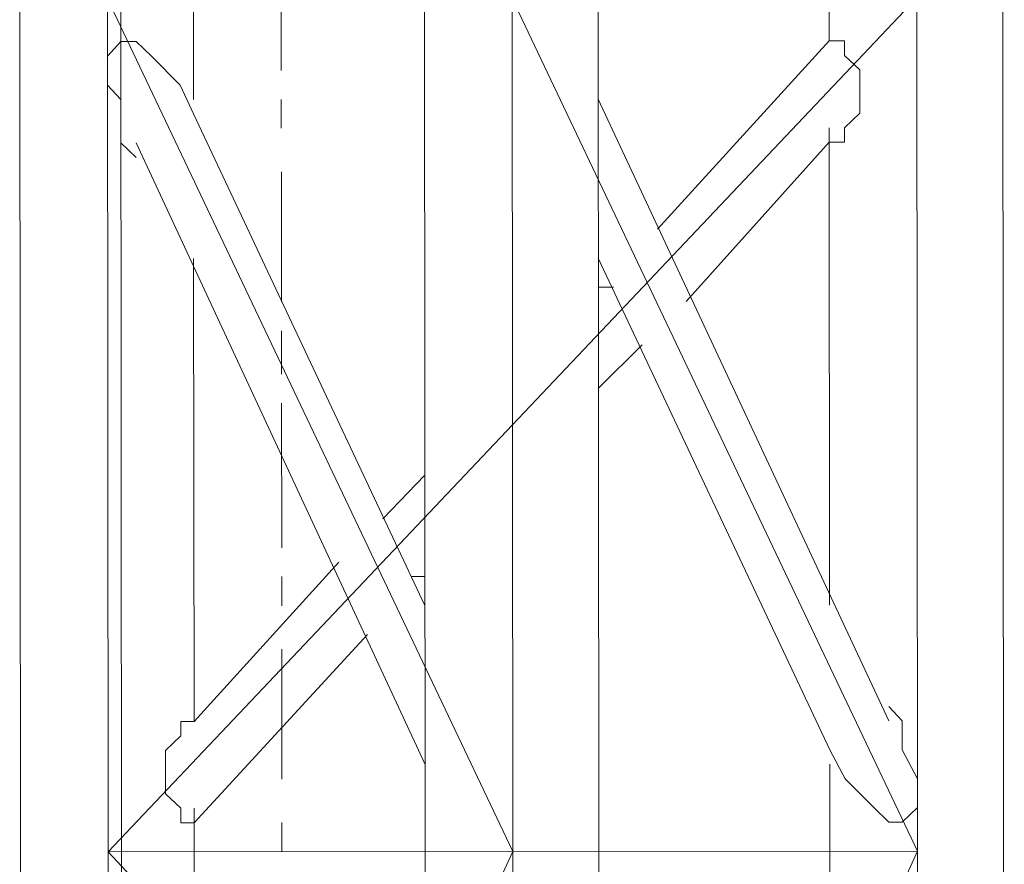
# Model space of a CAD drawing. Header units: inches. Extents: x -5850 to 5646, y 8947 to 13007.
# Tile 124 of 256: x -4345 to -4316, y 10787 to 10812. Entities that reach past the tile are written whole.
import ezdxf

# ---------------------------------------------------------------- set-up
doc = ezdxf.new("R2010")
doc.units = ezdxf.units.IN
doc.header["$MEASUREMENT"] = 0
doc.layers.add('at_Entity', color=7, linetype='Continuous')

msp = doc.modelspace()

# ---------------------------------------------------------------- linework, layer by layer
at = {"layer": 'at_Entity', "color": 7, "lineweight": 20}
for p, q in [((-4341.428, 10560.866), (-4342.113, 11327.941)), ((-4344.608, 10812.187), (-4344.563, 10761.927)), ((-4342.043, 10812.189), (-4330.199, 10787.279)), ((-4342.021, 10787.268), (-4342.043, 10812.189)), ((-4318.399, 10812.21), (-4342.021, 10787.268)), ((-4339.531, 10809.236), (-4339.534, 10812.191)), ((-4332.764, 10787.276), (-4332.786, 10812.197)), ((-4330.199, 10787.279), (-4330.221, 10812.2)), ((-4330.221, 10812.2), (-4318.377, 10787.289)), ((-4327.689, 10787.281), (-4327.712, 10812.202)), ((-4320.964, 10812.208), (-4320.963, 10810.948)), ((-4318.377, 10787.289), (-4318.399, 10812.21)), ((-4315.867, 10787.292), (-4315.89, 10812.213)), ((-4320.963, 10810.948), (-4320.963, 10811.366)), ((-4341.652, 10810.929), (-4342.042, 10810.505)), ((-4341.652, 10810.929), (-4342.042, 10810.505)), ((-4341.652, 10810.929), (-4342.042, 10810.505)), ((-4341.652, 10810.929), (-4342.042, 10810.505)), ((-4341.652, 10810.929), (-4342.042, 10810.505)), ((-4341.652, 10810.929), (-4342.042, 10810.505)), ((-4342.042, 10810.505), (-4341.652, 10810.929)), ((-4341.205, 10810.93), (-4341.652, 10810.929)), ((-4341.205, 10810.93), (-4341.652, 10810.929)), ((-4341.205, 10810.93), (-4341.652, 10810.929)), ((-4341.205, 10810.93), (-4341.652, 10810.929)), ((-4341.205, 10810.93), (-4341.652, 10810.929)), ((-4341.205, 10810.93), (-4341.652, 10810.929)), ((-4341.652, 10810.929), (-4341.205, 10810.93)), ((-4340.759, 10810.506), (-4341.205, 10810.93)), ((-4340.759, 10810.506), (-4341.205, 10810.93)), ((-4340.759, 10810.506), (-4341.205, 10810.93)), ((-4340.759, 10810.506), (-4341.205, 10810.93)), ((-4340.759, 10810.506), (-4341.205, 10810.93)), ((-4340.759, 10810.506), (-4341.205, 10810.93)), ((-4341.205, 10810.93), (-4340.759, 10810.506)), ((-4325.977, 10805.45), (-4320.963, 10810.948)), ((-4320.963, 10810.948), (-4325.977, 10805.45)), ((-4320.517, 10810.948), (-4320.963, 10810.948)), ((-4320.517, 10810.948), (-4320.963, 10810.948)), ((-4320.517, 10810.948), (-4320.963, 10810.948)), ((-4320.517, 10810.948), (-4320.963, 10810.948)), ((-4320.517, 10810.948), (-4320.963, 10810.948)), ((-4320.517, 10810.948), (-4320.963, 10810.948)), ((-4320.517, 10810.948), (-4320.963, 10810.948)), ((-4320.517, 10810.524), (-4320.517, 10810.948)), ((-4320.517, 10810.524), (-4320.517, 10810.948)), ((-4320.517, 10810.524), (-4320.517, 10810.948)), ((-4320.517, 10810.524), (-4320.517, 10810.948)), ((-4320.517, 10810.524), (-4320.517, 10810.948)), ((-4320.517, 10810.524), (-4320.517, 10810.948)), ((-4320.517, 10810.524), (-4320.517, 10810.948)), ((-4342.042, 10810.505), (-4342.041, 10809.657)), ((-4342.042, 10810.505), (-4342.041, 10809.657)), ((-4342.042, 10810.505), (-4342.041, 10809.657)), ((-4342.042, 10810.505), (-4342.041, 10809.657)), ((-4342.042, 10810.505), (-4342.041, 10809.657)), ((-4342.042, 10810.505), (-4342.041, 10809.657)), ((-4342.041, 10809.657), (-4342.042, 10810.505)), ((-4339.922, 10809.659), (-4340.759, 10810.506)), ((-4339.922, 10809.659), (-4340.759, 10810.506)), ((-4339.922, 10809.659), (-4340.759, 10810.506)), ((-4339.922, 10809.659), (-4340.759, 10810.506)), ((-4339.922, 10809.659), (-4340.759, 10810.506)), ((-4339.922, 10809.659), (-4340.759, 10810.506)), ((-4340.759, 10810.506), (-4339.922, 10809.659)), ((-4320.07, 10810.101), (-4320.517, 10810.524)), ((-4320.07, 10810.101), (-4320.517, 10810.524)), ((-4320.07, 10810.101), (-4320.517, 10810.524)), ((-4320.07, 10810.101), (-4320.517, 10810.524)), ((-4320.07, 10810.101), (-4320.517, 10810.524)), ((-4320.07, 10810.101), (-4320.517, 10810.524)), ((-4320.07, 10810.101), (-4320.517, 10810.524)), ((-4320.069, 10808.835), (-4320.07, 10810.101)), ((-4320.069, 10808.835), (-4320.07, 10810.101)), ((-4320.069, 10808.835), (-4320.07, 10810.101)), ((-4320.069, 10808.835), (-4320.07, 10810.101)), ((-4320.069, 10808.835), (-4320.07, 10810.101)), ((-4320.069, 10808.835), (-4320.07, 10810.101)), ((-4320.069, 10808.835), (-4320.07, 10810.101)), ((-4342.041, 10809.657), (-4341.65, 10809.234)), ((-4342.041, 10809.657), (-4341.65, 10809.234)), ((-4342.041, 10809.657), (-4341.65, 10809.234)), ((-4342.041, 10809.657), (-4341.65, 10809.234)), ((-4342.041, 10809.657), (-4341.65, 10809.234)), ((-4342.041, 10809.657), (-4341.65, 10809.234)), ((-4341.65, 10809.234), (-4342.041, 10809.657)), ((-4339.531, 10808.818), (-4339.922, 10809.659)), ((-4339.531, 10808.818), (-4339.922, 10809.659)), ((-4339.531, 10808.818), (-4339.922, 10809.659)), ((-4339.531, 10808.818), (-4339.922, 10809.659)), ((-4339.531, 10808.818), (-4339.922, 10809.659)), ((-4339.531, 10808.818), (-4339.922, 10809.659)), ((-4339.922, 10809.659), (-4339.531, 10808.818)), ((-4341.65, 10809.234), (-4341.649, 10807.968)), ((-4341.65, 10809.234), (-4341.649, 10807.968)), ((-4341.65, 10809.234), (-4341.649, 10807.968)), ((-4341.65, 10809.234), (-4341.649, 10807.968)), ((-4341.65, 10809.234), (-4341.649, 10807.968)), ((-4341.65, 10809.234), (-4341.649, 10807.968)), ((-4341.649, 10807.968), (-4341.65, 10809.234)), ((-4319.217, 10791.092), (-4327.709, 10809.246)), ((-4332.77, 10794.459), (-4339.531, 10808.818)), ((-4339.531, 10808.818), (-4332.77, 10794.459)), ((-4320.515, 10808.411), (-4320.069, 10808.835)), ((-4320.515, 10808.411), (-4320.069, 10808.835)), ((-4320.515, 10808.411), (-4320.069, 10808.835)), ((-4320.515, 10808.411), (-4320.069, 10808.835)), ((-4320.515, 10808.411), (-4320.069, 10808.835)), ((-4320.515, 10808.411), (-4320.069, 10808.835)), ((-4320.515, 10808.411), (-4320.069, 10808.835)), ((-4320.96, 10807.987), (-4320.961, 10808.41)), ((-4320.514, 10807.987), (-4320.515, 10808.411)), ((-4320.514, 10807.987), (-4320.515, 10808.411)), ((-4320.514, 10807.987), (-4320.515, 10808.411)), ((-4320.514, 10807.987), (-4320.515, 10808.411)), ((-4320.514, 10807.987), (-4320.515, 10808.411)), ((-4320.514, 10807.987), (-4320.515, 10808.411)), ((-4320.514, 10807.987), (-4320.515, 10808.411)), ((-4341.649, 10807.968), (-4341.202, 10807.545)), ((-4341.649, 10807.968), (-4341.202, 10807.545)), ((-4341.649, 10807.968), (-4341.202, 10807.545)), ((-4341.649, 10807.968), (-4341.202, 10807.545)), ((-4341.649, 10807.968), (-4341.202, 10807.545)), ((-4341.649, 10807.968), (-4341.202, 10807.545)), ((-4341.202, 10807.545), (-4341.649, 10807.968)), ((-4341.203, 10807.969), (-4332.766, 10789.814)), ((-4325.139, 10803.338), (-4320.96, 10807.987)), ((-4320.96, 10807.987), (-4320.514, 10807.987)), ((-4320.96, 10807.987), (-4320.514, 10807.987)), ((-4320.96, 10807.987), (-4320.514, 10807.987)), ((-4320.96, 10807.987), (-4320.514, 10807.987)), ((-4320.96, 10807.987), (-4320.514, 10807.987)), ((-4320.96, 10807.987), (-4320.514, 10807.987)), ((-4320.96, 10807.987), (-4320.948, 10794.469)), ((-4320.96, 10807.987), (-4320.514, 10807.987)), ((-4339.515, 10791.074), (-4339.527, 10804.591)), ((-4327.705, 10804.601), (-4320.945, 10790.248)), ((-4320.945, 10790.248), (-4327.705, 10804.601)), ((-4327.704, 10803.759), (-4327.258, 10803.76)), ((-4327.701, 10800.804), (-4326.42, 10802.071)), ((-4332.774, 10798.262), (-4333.999, 10796.995)), ((-4335.281, 10795.728), (-4339.515, 10791.074)), ((-4332.771, 10795.306), (-4333.161, 10795.306)), ((-4334.443, 10793.615), (-4339.512, 10788.118)), ((-4339.515, 10791.074), (-4339.515, 10791.497)), ((-4318.826, 10791.092), (-4319.217, 10791.515)), ((-4318.826, 10791.092), (-4319.217, 10791.515)), ((-4318.826, 10791.092), (-4319.217, 10791.515)), ((-4318.826, 10791.092), (-4319.217, 10791.515)), ((-4318.826, 10791.092), (-4319.217, 10791.515)), ((-4318.826, 10791.092), (-4319.217, 10791.515)), ((-4319.217, 10791.515), (-4318.826, 10791.092)), ((-4339.515, 10791.074), (-4339.905, 10791.073)), ((-4339.515, 10791.074), (-4339.905, 10791.073)), ((-4339.515, 10791.074), (-4339.905, 10791.073)), ((-4339.515, 10791.074), (-4339.905, 10791.073)), ((-4339.515, 10791.074), (-4339.905, 10791.073)), ((-4339.515, 10791.074), (-4339.905, 10791.073)), ((-4339.515, 10791.074), (-4339.905, 10791.073)), ((-4339.905, 10791.073), (-4339.905, 10790.655)), ((-4339.905, 10791.073), (-4339.905, 10790.655)), ((-4339.905, 10791.073), (-4339.905, 10790.655)), ((-4339.905, 10791.073), (-4339.905, 10790.655)), ((-4339.905, 10791.073), (-4339.905, 10790.655)), ((-4339.905, 10791.073), (-4339.905, 10790.655)), ((-4339.905, 10791.073), (-4339.905, 10790.655)), ((-4318.826, 10790.25), (-4318.826, 10791.092)), ((-4318.826, 10790.25), (-4318.826, 10791.092)), ((-4318.826, 10790.25), (-4318.826, 10791.092)), ((-4318.826, 10790.25), (-4318.826, 10791.092)), ((-4318.826, 10790.25), (-4318.826, 10791.092)), ((-4318.826, 10790.25), (-4318.826, 10791.092)), ((-4318.826, 10791.092), (-4318.826, 10790.25)), ((-4339.905, 10790.655), (-4340.35, 10790.231)), ((-4339.905, 10790.655), (-4340.35, 10790.231)), ((-4339.905, 10790.655), (-4340.35, 10790.231)), ((-4339.905, 10790.655), (-4340.35, 10790.231)), ((-4339.905, 10790.655), (-4340.35, 10790.231)), ((-4339.905, 10790.655), (-4340.35, 10790.231)), ((-4339.905, 10790.655), (-4340.35, 10790.231)), ((-4340.35, 10790.231), (-4340.349, 10788.959)), ((-4340.35, 10790.231), (-4340.349, 10788.959)), ((-4340.35, 10790.231), (-4340.349, 10788.959)), ((-4340.35, 10790.231), (-4340.349, 10788.959)), ((-4340.35, 10790.231), (-4340.349, 10788.959)), ((-4340.35, 10790.231), (-4340.349, 10788.959)), ((-4340.35, 10790.231), (-4340.349, 10788.959)), ((-4320.945, 10790.248), (-4320.498, 10789.401)), ((-4320.945, 10790.248), (-4320.498, 10789.401)), ((-4320.945, 10790.248), (-4320.498, 10789.401)), ((-4320.945, 10790.248), (-4320.498, 10789.401)), ((-4320.945, 10790.248), (-4320.498, 10789.401)), ((-4320.945, 10790.248), (-4320.498, 10789.401)), ((-4320.498, 10789.401), (-4320.945, 10790.248)), ((-4318.379, 10789.403), (-4318.826, 10790.25)), ((-4318.379, 10789.403), (-4318.826, 10790.25)), ((-4318.379, 10789.403), (-4318.826, 10790.25)), ((-4318.379, 10789.403), (-4318.826, 10790.25)), ((-4318.379, 10789.403), (-4318.826, 10790.25)), ((-4318.379, 10789.403), (-4318.826, 10790.25)), ((-4318.826, 10790.25), (-4318.379, 10789.403)), ((-4320.944, 10789.824), (-4320.942, 10787.287)), ((-4320.498, 10789.401), (-4319.66, 10788.56)), ((-4320.498, 10789.401), (-4319.66, 10788.56)), ((-4320.498, 10789.401), (-4319.66, 10788.56)), ((-4320.498, 10789.401), (-4319.66, 10788.56)), ((-4320.498, 10789.401), (-4319.66, 10788.56)), ((-4320.498, 10789.401), (-4319.66, 10788.56)), ((-4319.66, 10788.56), (-4320.498, 10789.401)), ((-4318.378, 10788.561), (-4318.379, 10789.403)), ((-4318.378, 10788.561), (-4318.379, 10789.403)), ((-4318.378, 10788.561), (-4318.379, 10789.403)), ((-4318.378, 10788.561), (-4318.379, 10789.403)), ((-4318.378, 10788.561), (-4318.379, 10789.403)), ((-4318.378, 10788.561), (-4318.379, 10789.403)), ((-4318.379, 10789.403), (-4318.378, 10788.561)), ((-4340.349, 10788.959), (-4339.903, 10788.541)), ((-4340.349, 10788.959), (-4339.903, 10788.541)), ((-4340.349, 10788.959), (-4339.903, 10788.541)), ((-4340.349, 10788.959), (-4339.903, 10788.541)), ((-4340.349, 10788.959), (-4339.903, 10788.541)), ((-4340.349, 10788.959), (-4339.903, 10788.541)), ((-4340.349, 10788.959), (-4339.903, 10788.541)), ((-4339.903, 10788.541), (-4339.902, 10788.118)), ((-4339.903, 10788.541), (-4339.902, 10788.118)), ((-4339.903, 10788.541), (-4339.902, 10788.118)), ((-4339.903, 10788.541), (-4339.902, 10788.118)), ((-4339.903, 10788.541), (-4339.902, 10788.118)), ((-4339.903, 10788.541), (-4339.902, 10788.118)), ((-4339.903, 10788.541), (-4339.902, 10788.118)), ((-4339.512, 10788.118), (-4339.513, 10788.542)), ((-4319.66, 10788.56), (-4319.214, 10788.136)), ((-4319.66, 10788.56), (-4319.214, 10788.136)), ((-4319.66, 10788.56), (-4319.214, 10788.136)), ((-4319.66, 10788.56), (-4319.214, 10788.136)), ((-4319.66, 10788.56), (-4319.214, 10788.136)), ((-4319.66, 10788.56), (-4319.214, 10788.136)), ((-4319.214, 10788.136), (-4319.66, 10788.56)), ((-4318.824, 10788.137), (-4318.378, 10788.561)), ((-4318.824, 10788.137), (-4318.378, 10788.561)), ((-4318.824, 10788.137), (-4318.378, 10788.561)), ((-4318.824, 10788.137), (-4318.378, 10788.561)), ((-4318.824, 10788.137), (-4318.378, 10788.561)), ((-4318.824, 10788.137), (-4318.378, 10788.561)), ((-4318.378, 10788.561), (-4318.824, 10788.137)), ((-4339.902, 10788.118), (-4339.512, 10788.118)), ((-4339.902, 10788.118), (-4339.512, 10788.118)), ((-4339.902, 10788.118), (-4339.512, 10788.118)), ((-4339.902, 10788.118), (-4339.512, 10788.118)), ((-4339.902, 10788.118), (-4339.512, 10788.118)), ((-4339.902, 10788.118), (-4339.512, 10788.118)), ((-4339.902, 10788.118), (-4339.512, 10788.118)), ((-4339.511, 10787.27), (-4339.512, 10788.118)), ((-4319.214, 10788.136), (-4318.824, 10788.137)), ((-4319.214, 10788.136), (-4318.824, 10788.137)), ((-4319.214, 10788.136), (-4318.824, 10788.137)), ((-4319.214, 10788.136), (-4318.824, 10788.137)), ((-4319.214, 10788.136), (-4318.824, 10788.137)), ((-4319.214, 10788.136), (-4318.824, 10788.137)), ((-4318.824, 10788.137), (-4319.214, 10788.136)), ((-4332.764, 10787.276), (-4342.021, 10787.268)), ((-4341.998, 10761.929), (-4342.021, 10787.268)), ((-4318.354, 10761.95), (-4342.021, 10787.268)), ((-4330.199, 10787.279), (-4341.998, 10761.929)), ((-4339.51, 10786.005), (-4339.511, 10787.27)), ((-4332.764, 10787.276), (-4318.377, 10787.289)), ((-4332.741, 10761.937), (-4332.764, 10787.276)), ((-4330.176, 10761.939), (-4330.199, 10787.279)), ((-4318.377, 10787.289), (-4330.176, 10761.939)), ((-4327.667, 10761.942), (-4327.689, 10787.281)), ((-4320.942, 10787.287), (-4320.939, 10784.331)), ((-4318.354, 10761.95), (-4318.377, 10787.289)), ((-4315.845, 10761.952), (-4315.867, 10787.292))]:
    msp.add_line(p, q, dxfattribs=at)
at = {"layer": 'at_Entity', "color": 3, "lineweight": 20}
for p, q in [((-4330.223, 10814.737), (-4330.22, 10811.358)), ((-4336.97, 10814.307), (-4336.967, 10810.086)), ((-4336.966, 10809.238), (-4336.965, 10808.396)), ((-4336.964, 10807.125), (-4336.961, 10803.327)), ((-4336.96, 10802.48), (-4336.959, 10801.214)), ((-4336.958, 10800.372), (-4336.954, 10796.145)), ((-4336.953, 10795.303), (-4336.953, 10794.455)), ((-4336.952, 10793.189), (-4336.948, 10789.386)), ((-4336.947, 10788.12), (-4336.946, 10787.273))]:
    msp.add_line(p, q, dxfattribs=at)

doc.saveas('drawing.dxf')
